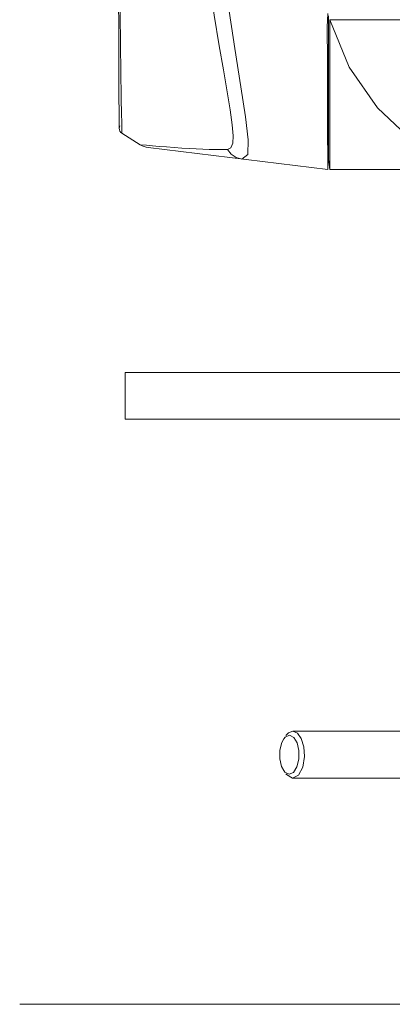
# Model space of a CAD drawing. Header units: millimetres. Extents: x 3925 to 5043, y -86 to 778.
# Tile 94 of 157: x 4611 to 4623, y 233 to 265. Entities that reach past the tile are written whole.
import ezdxf

# ---------------------------------------------------------------- set-up
doc = ezdxf.new("R2010")
doc.units = ezdxf.units.MM
doc.header["$LTSCALE"] = 46.255
for name, color, linetype in [('140-154101-0DXF_CONTINUOUS_LINE', 7, 'CONTINUOUS'), ('H30-BOTTOM-CDXF_CONTINUOUS_LINE', 7, 'CONTINUOUS'), ('H30K-FRONT-CDXF_CONTINUOUS_LINE', 7, 'CONTINUOUS')]:
    doc.layers.add(name, color=color, linetype=linetype)

msp = doc.modelspace()

# ---------------------------------------------------------------- linework, layer by layer
at = {"layer": '140-154101-0DXF_CONTINUOUS_LINE', "color": 7, "linetype": 'Continuous', "lineweight": 0}
for p, q in [((4614.4674, 253.6807), (4614.4674, 252.1807)), ((4614.4674, 253.6807), (4643.2174, 253.6807)), ((4614.4674, 252.1807), (4643.2174, 252.1807)), ((4619.5914, 241.996), (4619.7303, 242.0555)), ((4619.6932, 242.1267), (4619.6164, 242.043)), ((4619.8397, 242.1805), (4619.6932, 242.1267)), ((4619.7303, 242.0555), (4619.8671, 241.9869)), ((4626.2266, 242.1805), (4619.8397, 242.1805)), ((4619.5443, 241.9406), (4619.5914, 241.996)), ((4619.8671, 241.9869), (4619.9727, 241.8109)), ((4619.5443, 240.9205), (4619.4763, 241.0512)), ((4619.5821, 240.8745), (4619.5443, 240.9205)), ((4619.719, 240.8058), (4619.5821, 240.8745)), ((4619.6164, 240.8183), (4619.6356, 240.7928)), ((4619.6356, 240.7928), (4619.8261, 240.6808)), ((4619.8562, 240.8637), (4619.719, 240.8058)), ((4619.8261, 240.6808), (4626.2131, 240.6808)), ((4611.0851, 233.4307), (4643.2174, 233.4307))]:
    msp.add_line(p, q, dxfattribs=at)
for points in [[(4619.8397, 242.1805), (4619.985, 242.1162), (4620.1025, 241.952)], [(4619.4763, 241.0512), (4619.419, 241.3002), (4619.421, 241.5781), (4619.4819, 241.8242), (4619.5443, 241.9406)], [(4620.1025, 241.952), (4620.1856, 241.6854), (4620.2066, 241.3691), (4620.1512, 241.0341), (4620.0186, 240.779), (4619.8261, 240.6808)], [(4619.9727, 241.8109), (4620.0301, 241.5621), (4620.0285, 241.285), (4619.967, 241.0362), (4619.8562, 240.8637)]]:
    msp.add_lwpolyline(points, dxfattribs=at)
at = {"layer": 'H30-BOTTOM-CDXF_CONTINUOUS_LINE', "color": 7, "linetype": 'Continuous', "lineweight": 0}
for p, q in [((4620.9827, 265.106), (4620.9826, 260.516)), ((4631.7174, 264.9857), (4621.0221, 264.9857)), ((4621.0227, 264.9843), (4621.0227, 260.1807)), ((4620.9826, 260.516), (4620.9827, 260.5066)), ((4620.9827, 260.5066), (4621.0227, 260.1807)), ((4621.0227, 260.1807), (4624.2657, 260.1807))]:
    msp.add_line(p, q, dxfattribs=at)
msp.add_lwpolyline([(4621.0221, 264.9857), (4621.6456, 263.4662), (4622.5454, 262.163), (4623.6728, 261.1032), (4625.0206, 260.3081)], dxfattribs=at)
at = {"layer": 'H30K-FRONT-CDXF_CONTINUOUS_LINE', "color": 7, "linetype": 'Continuous', "lineweight": 0}
for p, q in [((4620.9344, 264.7503), (4620.9532, 265.1807)), ((4617.6094, 263.375), (4617.7297, 262.6709)), ((4614.2714, 261.8072), (4614.272, 261.5048)), ((4614.3553, 261.603), (4614.3581, 261.4593)), ((4614.272, 261.5048), (4614.2907, 261.5849)), ((4614.272, 261.5214), (4614.272, 261.5048)), ((4614.3581, 261.4593), (4614.3595, 261.3731)), ((4614.3595, 261.3731), (4614.3598, 261.3447)), ((4614.947, 260.9773), (4614.3598, 261.3447)), ((4615.1489, 260.96), (4614.947, 260.9773)), ((4620.9512, 261.2706), (4620.9525, 260.6304)), ((4620.9532, 260.1807), (4615.2023, 260.8868)), ((4620.9739, 260.6557), (4620.967, 260.4973)), ((4620.9525, 260.6304), (4620.9531, 260.2608)), ((4620.9531, 260.2608), (4620.9532, 260.1807))]:
    msp.add_line(p, q, dxfattribs=at)
for points in [[(4614.2559, 266.1069), (4614.2597, 264.214), (4614.2654, 262.7125), (4614.2714, 261.8072)], [(4617.1299, 266.3276), (4617.3165, 265.1348), (4617.478, 264.1494), (4617.6094, 263.375)], [(4614.2995, 265.9962), (4614.3035, 265.4525), (4614.3077, 264.9329), (4614.3122, 264.4368), (4614.3169, 263.9649), (4614.3221, 263.5186), (4614.3276, 263.1005), (4614.3334, 262.714), (4614.3395, 262.3643), (4614.3455, 262.0583), (4614.3553, 261.603)], [(4618.2048, 260.5181), (4618.3974, 260.6714), (4618.4085, 261.136), (4618.3172, 261.8719), (4618.169, 262.8361), (4617.9763, 264.0658), (4617.7427, 265.617)], [(4620.9344, 264.7503), (4620.9418, 263.666), (4620.9465, 262.707), (4620.9495, 261.9037), (4620.9512, 261.2706)], [(4617.7297, 262.6709), (4617.8244, 262.0963), (4617.8926, 261.6207), (4617.9239, 261.267), (4617.913, 261.0283), (4617.8545, 260.8845), (4617.743, 260.828)], [(4615.5521, 260.9264), (4615.3359, 260.9442), (4615.1489, 260.96)], [(4617.743, 260.828), (4617.5581, 260.8254), (4617.3624, 260.826), (4617.1589, 260.8297), (4616.9486, 260.8364), (4616.7348, 260.8457), (4616.514, 260.8575), (4616.2777, 260.8722), (4616.0313, 260.8893), (4615.787, 260.9077), (4615.5521, 260.9264)], [(4618.2057, 260.518), (4618.0218, 260.5706), (4617.8628, 260.6774), (4617.7437, 260.8281)]]:
    msp.add_lwpolyline(points, dxfattribs=at)
for centre, radius, start, end in [((4614.4591, 261.5033), 0.1871, 179.52544, 237.95937), ((4615.2785, 261.5071), 0.625, 237.97025, 263)]:
    msp.add_arc(centre, radius, start, end, dxfattribs=at)

doc.saveas('drawing.dxf')
